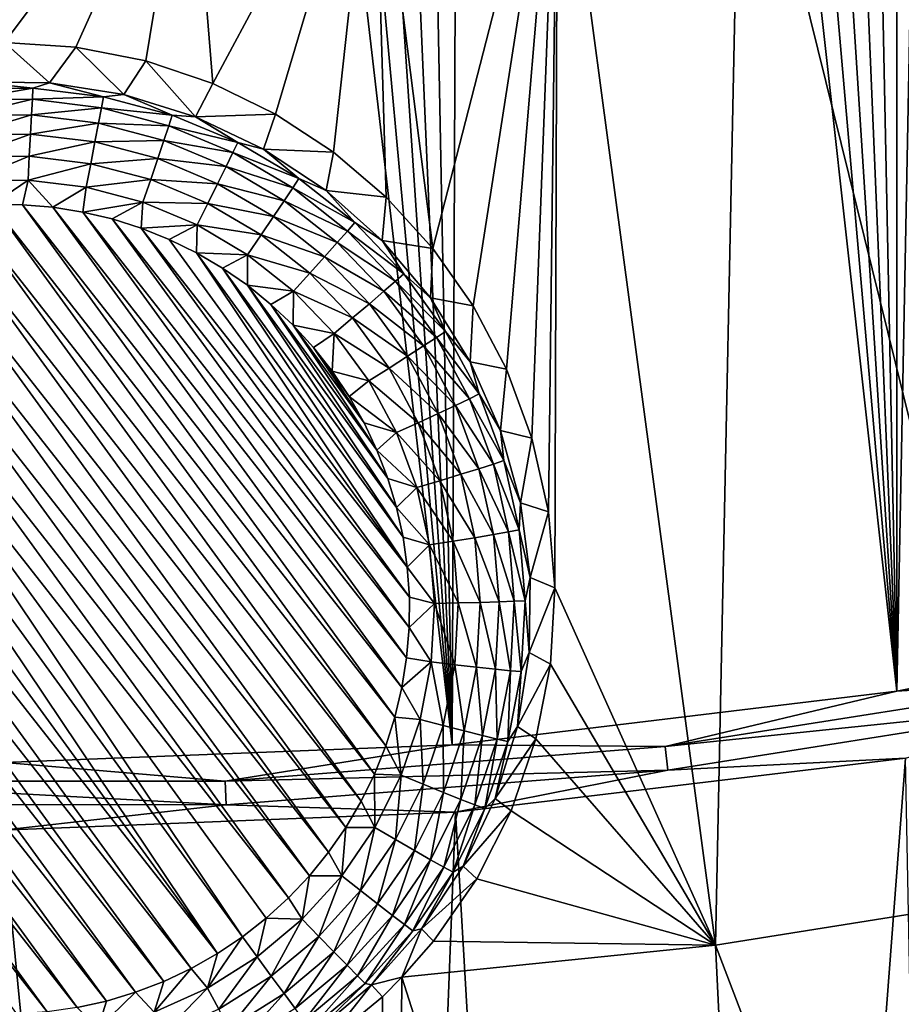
# Model space of a CAD drawing. Header units: metres. Extents: x -24 to 72, y -247 to 22.
# Tile 54 of 256: x 0.04 to 2.19, y -236.54 to -234.13. Entities that reach past the tile are written whole.
import ezdxf

# ---------------------------------------------------------------- set-up
doc = ezdxf.new("R2010")
doc.units = ezdxf.units.M
doc.layers.add('solid_509589_MEDIA_SW0001', color=7, linetype='CONTINUOUS')

msp = doc.modelspace()

# ---------------------------------------------------------------- linework, layer by layer
at = {"layer": 'solid_509589_MEDIA_SW0001'}
for points in [[(2.372971, -225.783615, 309.80249), (2.179745, -225.901077, 309.805023), (2.179827, -235.77446, 309.977356)], [(2.372971, -225.783615, 309.80249), (2.179827, -235.77446, 309.977356), (3.252332, -235.557587, 309.970367)], [(2.179745, -225.901077, 309.805023), (1.980172, -226.008606, 309.807373), (2.179827, -235.77446, 309.977356)], [(1.980172, -226.008606, 309.807373), (1.775043, -226.105667, 309.809479), (2.179827, -235.77446, 309.977356)], [(1.775043, -226.105667, 309.809479), (1.564822, -226.192047, 309.811401), (2.179827, -235.77446, 309.977356)], [(1.564822, -226.192047, 309.811401), (1.349947, -226.267532, 309.81308), (2.179827, -235.77446, 309.977356)], [(1.349947, -226.267532, 309.81308), (1.131261, -226.331802, 309.814514), (2.179827, -235.77446, 309.977356)], [(1.131261, -226.331802, 309.814514), (0.909241, -226.384674, 309.815704), (1.093605, -235.905106, 309.981659)], [(1.131261, -226.331802, 309.814514), (1.093605, -235.905106, 309.981659), (2.179827, -235.77446, 309.977356)], [(0.909241, -226.384674, 309.815704), (0.684311, -226.42601, 309.81665), (1.093605, -235.905106, 309.981659)], [(0.684311, -226.42601, 309.81665), (0.457131, -226.455658, 309.817322), (1.093605, -235.905106, 309.981659)], [(0.228994, -226.473495, 309.817749), (0.000262, -226.479462, 309.817932), (1.093605, -235.905106, 309.981659)], [(0.457131, -226.455658, 309.817322), (0.228994, -226.473495, 309.817749), (1.093605, -235.905106, 309.981659)], [(0.000262, -226.479462, 309.817932), (0.00014, -235.948746, 309.983215), (1.093605, -235.905106, 309.981659)], [(2.498111, -236.273666, 269.00354), (1.797526, -233.441147, 269.327759), (2.240816, -233.355423, 269.326263)], [(1.736309, -236.394287, 269.005646), (1.351, -233.507965, 269.328918), (1.797526, -233.441147, 269.327759)], [(2.498111, -236.273666, 269.00354), (1.736309, -236.394287, 269.005646), (1.797526, -233.441147, 269.327759)], [(1.046275, -234.692459, 269.185486), (0.902038, -233.555801, 269.329773), (1.351, -233.507965, 269.328918)], [(1.144827, -234.832764, 269.168243), (1.046275, -234.692459, 269.185486), (1.351, -233.507965, 269.328918)], [(1.226209, -234.987457, 269.149963), (1.144827, -234.832764, 269.168243), (1.351, -233.507965, 269.328918)], [(1.288379, -235.156006, 269.130829), (1.226209, -234.987457, 269.149963), (1.351, -233.507965, 269.328918)], [(1.32846, -235.33609, 269.111267), (1.288379, -235.156006, 269.130829), (1.351, -233.507965, 269.328918)], [(1.343759, -235.521973, 269.09201), (1.32846, -235.33609, 269.111267), (1.351, -233.507965, 269.328918)], [(1.736309, -236.394287, 269.005646), (1.343759, -235.521973, 269.09201), (1.351, -233.507965, 269.328918)], [(0.508569, -234.289658, 269.238586), (0.451436, -233.584534, 269.330261), (0.902038, -233.555801, 269.329773)], [(0.662063, -234.364548, 269.228302), (0.508569, -234.289658, 269.238586), (0.902038, -233.555801, 269.329773)], [(0.80371, -234.457489, 269.21579), (0.662063, -234.364548, 269.228302), (0.902038, -233.555801, 269.329773)], [(0.932152, -234.567123, 269.201416), (0.80371, -234.457489, 269.21579), (0.902038, -233.555801, 269.329773)], [(1.046275, -234.692459, 269.185486), (0.932152, -234.567123, 269.201416), (0.902038, -233.555801, 269.329773)], [(0.451436, -233.584534, 269.330261), (0, -234.189117, 269.252747), (0, -233.594116, 269.330414)], [(0.174533, -234.200562, 269.251099), (0, -234.189117, 269.252747), (0.451436, -233.584534, 269.330261)], [(0.345178, -234.234467, 269.246307), (0.174533, -234.200562, 269.251099), (0.451436, -233.584534, 269.330261)], [(0.508569, -234.289658, 269.238586), (0.345178, -234.234467, 269.246307), (0.451436, -233.584534, 269.330261)], [(0.110075, -234.288162, 268.657227), (-0.073433, -234.285538, 268.657166), (0, -234.189117, 269.252747)], [(0.110075, -234.288162, 268.657227), (0, -234.189117, 269.252747), (0.174533, -234.200562, 269.251099)], [(0.291342, -234.316864, 268.657715), (0.110075, -234.288162, 268.657227), (0.174533, -234.200562, 269.251099)], [(0.291342, -234.316864, 268.657715), (0.174533, -234.200562, 269.251099), (0.345178, -234.234467, 269.246307)], [(0.466678, -234.371078, 268.658661), (0.291342, -234.316864, 268.657715), (0.345178, -234.234467, 269.246307)], [(0.466678, -234.371078, 268.658661), (0.345178, -234.234467, 269.246307), (0.508569, -234.289658, 269.238586)], [(0.069448, -234.300934, 268.598267), (-0.104108, -234.303299, 268.598328), (-0.073433, -234.285538, 268.657166)], [(0.069448, -234.300934, 268.598267), (-0.073433, -234.285538, 268.657166), (0.110075, -234.288162, 268.657227)], [(0.241711, -234.32222, 268.598663), (0.069448, -234.300934, 268.598267), (0.110075, -234.288162, 268.657227)], [(0.241711, -234.32222, 268.598663), (0.110075, -234.288162, 268.657227), (0.291342, -234.316864, 268.657715)], [(0.466678, -234.371078, 268.658661), (0.508569, -234.289658, 269.238586), (0.662063, -234.364548, 269.228302)], [(-0.101946, -234.330582, 268.543488), (-0.104108, -234.303299, 268.598328), (0.069448, -234.300934, 268.598267)], [(0.068006, -234.328262, 268.543427), (-0.101946, -234.330582, 268.543488), (0.069448, -234.300934, 268.598267)], [(0.068006, -234.328262, 268.543427), (0.069448, -234.300934, 268.598267), (0.241711, -234.32222, 268.598663)], [(0.409471, -234.366745, 268.599426), (0.241711, -234.32222, 268.598663), (0.291342, -234.316864, 268.657715)], [(0.409471, -234.366745, 268.599426), (0.291342, -234.316864, 268.657715), (0.466678, -234.371078, 268.658661)], [(-0.09891, -234.368393, 268.495331), (-0.101946, -234.330582, 268.543488), (0.068006, -234.328262, 268.543427)], [(0.065981, -234.36615, 268.4953), (-0.09891, -234.368393, 268.495331), (0.068006, -234.328262, 268.543427)], [(0.065981, -234.36615, 268.4953), (0.068006, -234.328262, 268.543427), (0.236692, -234.349106, 268.543793)], [(0.236692, -234.349106, 268.543793), (0.068006, -234.328262, 268.543427), (0.241711, -234.32222, 268.598663)], [(0.236692, -234.349106, 268.543793), (0.241711, -234.32222, 268.598663), (0.409471, -234.366745, 268.599426)], [(0.229642, -234.386368, 268.495667), (0.065981, -234.36615, 268.4953), (0.236692, -234.349106, 268.543793)], [(0.229642, -234.386368, 268.495667), (0.236692, -234.349106, 268.543793), (0.400969, -234.392715, 268.544556)], [(0.400969, -234.392715, 268.544556), (0.236692, -234.349106, 268.543793), (0.409471, -234.366745, 268.599426)], [(0.632513, -234.449677, 268.660034), (0.466678, -234.371078, 268.658661), (0.662063, -234.364548, 269.228302)], [(0.632513, -234.449677, 268.660034), (0.662063, -234.364548, 269.228302), (0.80371, -234.457489, 269.21579)], [(-0.095125, -234.415176, 268.455902), (-0.09891, -234.368393, 268.495331), (0.065981, -234.36615, 268.4953)], [(0.063456, -234.41301, 268.455872), (-0.095125, -234.415176, 268.455902), (0.065981, -234.36615, 268.4953)], [(0.063456, -234.41301, 268.455872), (0.065981, -234.36615, 268.4953), (0.229642, -234.386368, 268.495667)], [(0.220854, -234.432449, 268.456207), (0.063456, -234.41301, 268.455872), (0.229642, -234.386368, 268.495667)], [(0.220854, -234.432449, 268.456207), (0.229642, -234.386368, 268.495667), (0.389026, -234.42868, 268.496399)], [(0.389026, -234.42868, 268.496399), (0.229642, -234.386368, 268.495667), (0.400969, -234.392715, 268.544556)], [(0.400969, -234.392715, 268.544556), (0.409471, -234.366745, 268.599426), (0.569603, -234.433716, 268.600586)], [(0.569603, -234.433716, 268.600586), (0.409471, -234.366745, 268.599426), (0.466678, -234.371078, 268.658661)], [(0.569603, -234.433716, 268.600586), (0.466678, -234.371078, 268.658661), (0.632513, -234.449677, 268.660034)], [(-0.090749, -234.468964, 268.426849), (-0.095125, -234.415176, 268.455902), (0.063456, -234.41301, 268.455872)], [(0.060537, -234.466888, 268.426819), (-0.090749, -234.468964, 268.426849), (0.063456, -234.41301, 268.455872)], [(0.060537, -234.466888, 268.426819), (0.063456, -234.41301, 268.455872), (0.220854, -234.432449, 268.456207)], [(0.389026, -234.42868, 268.496399), (0.400969, -234.392715, 268.544556), (0.557776, -234.458282, 268.545715)], [(0.557776, -234.458282, 268.545715), (0.400969, -234.392715, 268.544556), (0.569603, -234.433716, 268.600586)], [(0.210696, -234.485443, 268.427155), (0.060537, -234.466888, 268.426819), (0.220854, -234.432449, 268.456207)], [(0.210696, -234.485443, 268.427155), (0.220854, -234.432449, 268.456207), (0.374139, -234.473145, 268.45694)], [(0.374139, -234.473145, 268.45694), (0.220854, -234.432449, 268.456207), (0.389026, -234.42868, 268.496399)], [(0.374139, -234.473145, 268.45694), (0.389026, -234.42868, 268.496399), (0.541162, -234.492294, 268.497498)], [(0.541162, -234.492294, 268.497498), (0.389026, -234.42868, 268.496399), (0.557776, -234.458282, 268.545715)], [(0.557776, -234.458282, 268.545715), (0.569603, -234.433716, 268.600586), (0.719124, -234.521851, 268.602142)], [(0.719124, -234.521851, 268.602142), (0.569603, -234.433716, 268.600586), (0.632513, -234.449677, 268.660034)], [(0.541162, -234.492294, 268.497498), (0.557776, -234.458282, 268.545715), (0.704193, -234.544586, 268.547211)], [(0.704193, -234.544586, 268.547211), (0.557776, -234.458282, 268.545715), (0.719124, -234.521851, 268.602142)], [(0.785473, -234.551086, 268.661804), (0.632513, -234.449677, 268.660034), (0.80371, -234.457489, 269.21579)], [(0.719124, -234.521851, 268.602142), (0.632513, -234.449677, 268.660034), (0.785473, -234.551086, 268.661804)], [(0.785473, -234.551086, 268.661804), (0.80371, -234.457489, 269.21579), (0.932152, -234.567123, 269.201416)], [(0.060537, -234.466888, 268.426819), (-0.085966, -234.527496, 268.409363), (-0.090749, -234.468964, 268.426849)], [(0.060537, -234.466888, 268.426819), (0.057346, -234.525543, 268.409332), (-0.085966, -234.527496, 268.409363)], [(0.210696, -234.485443, 268.427155), (0.057346, -234.525543, 268.409332), (0.060537, -234.466888, 268.426819)], [(0.35693, -234.524261, 268.427826), (0.210696, -234.485443, 268.427155), (0.374139, -234.473145, 268.45694)], [(0.35693, -234.524261, 268.427826), (0.374139, -234.473145, 268.45694), (0.520453, -234.534332, 268.458008)], [(0.520453, -234.534332, 268.458008), (0.374139, -234.473145, 268.45694), (0.541162, -234.492294, 268.497498)], [(0.210696, -234.485443, 268.427155), (0.199591, -234.543121, 268.409637), (0.057346, -234.525543, 268.409332)], [(0.35693, -234.524261, 268.427826), (0.199591, -234.543121, 268.409637), (0.210696, -234.485443, 268.427155)], [(0.520453, -234.534332, 268.458008), (0.541162, -234.492294, 268.497498), (0.683218, -234.576035, 268.498962)], [(0.683218, -234.576035, 268.498962), (0.541162, -234.492294, 268.497498), (0.704193, -234.544586, 268.547211)], [(-0.085966, -234.527496, 268.409363), (0.057346, -234.525543, 268.409332), (-0.029949, -234.585449, 268.404114)], [(0.057346, -234.525543, 268.409332), (0.044068, -234.585968, 268.404144), (-0.029949, -234.585449, 268.404114)], [(0.057346, -234.525543, 268.409332), (0.117836, -234.592041, 268.404236), (0.044068, -234.585968, 268.404144)], [(0.057346, -234.525543, 268.409332), (0.199591, -234.543121, 268.409637), (0.117836, -234.592041, 268.404236)], [(0.35693, -234.524261, 268.427826), (0.338117, -234.579895, 268.410278), (0.199591, -234.543121, 268.409637)], [(0.496515, -234.582626, 268.428833), (0.338117, -234.579895, 268.410278), (0.35693, -234.524261, 268.427826)], [(0.496515, -234.582626, 268.428833), (0.35693, -234.524261, 268.427826), (0.520453, -234.534332, 268.458008)], [(0.704193, -234.544586, 268.547211), (0.719124, -234.521851, 268.602142), (0.85525, -234.629517, 268.604004)], [(0.85525, -234.629517, 268.604004), (0.719124, -234.521851, 268.602142), (0.785473, -234.551086, 268.661804)], [(0.199591, -234.543121, 268.409637), (0.190896, -234.603577, 268.404449), (0.117836, -234.592041, 268.404236)], [(0.199591, -234.543121, 268.409637), (0.338117, -234.579895, 268.410278), (0.190896, -234.603577, 268.404449)], [(0.496515, -234.582626, 268.428833), (0.520453, -234.534332, 268.458008), (0.657073, -234.614853, 268.459412)], [(0.657073, -234.614853, 268.459412), (0.520453, -234.534332, 268.458008), (0.683218, -234.576035, 268.498962)], [(0.683218, -234.576035, 268.498962), (0.704193, -234.544586, 268.547211), (0.837493, -234.650024, 268.549042)], [(0.837493, -234.650024, 268.549042), (0.704193, -234.544586, 268.547211), (0.85525, -234.629517, 268.604004)], [(0.922443, -234.673218, 268.66394), (0.785473, -234.551086, 268.661804), (0.932152, -234.567123, 269.201416)], [(0.85525, -234.629517, 268.604004), (0.785473, -234.551086, 268.661804), (0.922443, -234.673218, 268.66394)], [(0.338117, -234.579895, 268.410278), (0.26294, -234.620575, 268.404724), (0.190896, -234.603577, 268.404449)], [(0.338117, -234.579895, 268.410278), (0.33351, -234.642899, 268.405121), (0.26294, -234.620575, 268.404724)], [(0.338117, -234.579895, 268.410278), (0.470345, -234.635178, 268.411255), (0.33351, -234.642899, 268.405121)], [(0.496515, -234.582626, 268.428833), (0.470345, -234.635178, 268.411255), (0.338117, -234.579895, 268.410278)], [(0.657073, -234.614853, 268.459412), (0.683218, -234.576035, 268.498962), (0.812547, -234.678329, 268.500763)], [(0.812547, -234.678329, 268.500763), (0.683218, -234.576035, 268.498962), (0.837493, -234.650024, 268.549042)], [(0.922443, -234.673218, 268.66394), (0.932152, -234.567123, 269.201416), (1.046275, -234.692459, 269.185486)], [(0.870903, -236.043091, 268.429565), (-0.24928, -234.616913, 268.404663), (-0.177029, -234.600952, 268.404388)], [(0.903543, -235.976669, 268.428406), (-0.177029, -234.600952, 268.404388), (-0.103753, -234.590454, 268.404205)], [(0.870903, -236.043091, 268.429565), (-0.177029, -234.600952, 268.404388), (0.903543, -235.976669, 268.428406)], [(0.931108, -235.908035, 268.427216), (-0.103753, -234.590454, 268.404205), (-0.029949, -234.585449, 268.404114)], [(0.903543, -235.976669, 268.428406), (-0.103753, -234.590454, 268.404205), (0.931108, -235.908035, 268.427216)], [(0.953481, -235.837479, 268.425964), (-0.029949, -234.585449, 268.404114), (0.044068, -234.585968, 268.404144)], [(0.931108, -235.908035, 268.427216), (-0.029949, -234.585449, 268.404114), (0.953481, -235.837479, 268.425964)], [(0.97051, -235.765457, 268.424713), (0.044068, -234.585968, 268.404144), (0.117836, -234.592041, 268.404236)], [(0.953481, -235.837479, 268.425964), (0.044068, -234.585968, 268.404144), (0.97051, -235.765457, 268.424713)], [(0.982101, -235.692429, 268.423431), (0.117836, -234.592041, 268.404236), (0.190896, -234.603577, 268.404449)], [(0.97051, -235.765457, 268.424713), (0.117836, -234.592041, 268.404236), (0.982101, -235.692429, 268.423431)], [(0.988207, -235.618668, 268.42215), (0.190896, -234.603577, 268.404449), (0.26294, -234.620575, 268.404724)], [(0.982101, -235.692429, 268.423431), (0.190896, -234.603577, 268.404449), (0.988207, -235.618668, 268.42215)], [(0.62685, -234.659454, 268.430176), (0.470345, -234.635178, 268.411255), (0.496515, -234.582626, 268.428833)], [(0.62685, -234.659454, 268.430176), (0.496515, -234.582626, 268.428833), (0.657073, -234.614853, 268.459412)], [(0.833401, -236.106873, 268.430695), (-0.320112, -234.638214, 268.40506), (-0.24928, -234.616913, 268.404663)], [(0.833401, -236.106873, 268.430695), (-0.24928, -234.616913, 268.404663), (0.870903, -236.043091, 268.429565)], [(0.988774, -235.544662, 268.420868), (0.26294, -234.620575, 268.404724), (0.33351, -234.642899, 268.405121)], [(0.988207, -235.618668, 268.42215), (0.26294, -234.620575, 268.404724), (0.988774, -235.544662, 268.420868)], [(0.62685, -234.659454, 268.430176), (0.657073, -234.614853, 268.459412), (0.781453, -234.713242, 268.461121)], [(0.781453, -234.713242, 268.461121), (0.657073, -234.614853, 268.459412), (0.812547, -234.678329, 268.500763)], [(0.837493, -234.650024, 268.549042), (0.85525, -234.629517, 268.604004), (0.975444, -234.75473, 268.606201)], [(0.975444, -234.75473, 268.606201), (0.85525, -234.629517, 268.604004), (0.922443, -234.673218, 268.66394)], [(0.791251, -236.167648, 268.431732), (-0.389227, -234.664764, 268.405518), (-0.320112, -234.638214, 268.40506)], [(0.791251, -236.167648, 268.431732), (-0.320112, -234.638214, 268.40506), (0.833401, -236.106873, 268.430695)], [(0.470345, -234.635178, 268.411255), (0.402165, -234.670425, 268.405609), (0.33351, -234.642899, 268.405121)], [(0.983813, -235.470871, 268.419586), (0.33351, -234.642899, 268.405121), (0.402165, -234.670425, 268.405609)], [(0.988774, -235.544662, 268.420868), (0.33351, -234.642899, 268.405121), (0.983813, -235.470871, 268.419586)], [(0.470345, -234.635178, 268.411255), (0.46862, -234.703018, 268.406189), (0.402165, -234.670425, 268.405609)], [(0.470345, -234.635178, 268.411255), (0.593811, -234.707962, 268.412506), (0.46862, -234.703018, 268.406189)], [(0.62685, -234.659454, 268.430176), (0.593811, -234.707962, 268.412506), (0.470345, -234.635178, 268.411255)], [(0.812547, -234.678329, 268.500763), (0.837493, -234.650024, 268.549042), (0.955191, -234.772629, 268.551178)], [(0.955191, -234.772629, 268.551178), (0.837493, -234.650024, 268.549042), (0.975444, -234.75473, 268.606201)], [(0.74463, -236.225159, 268.432739), (-0.456151, -234.696426, 268.406067), (-0.389227, -234.664764, 268.405518)], [(0.74463, -236.225159, 268.432739), (-0.389227, -234.664764, 268.405518), (0.791251, -236.167648, 268.431732)], [(0.983813, -235.470871, 268.419586), (0.402165, -234.670425, 268.405609), (0.46862, -234.703018, 268.406189)], [(0.745509, -234.753311, 268.431824), (0.593811, -234.707962, 268.412506), (0.62685, -234.659454, 268.430176)], [(0.745509, -234.753311, 268.431824), (0.62685, -234.659454, 268.430176), (0.781453, -234.713242, 268.461121)], [(1.040634, -234.813599, 268.666382), (0.922443, -234.673218, 268.66394), (1.046275, -234.692459, 269.185486)], [(0.975444, -234.75473, 268.606201), (0.922443, -234.673218, 268.66394), (1.040634, -234.813599, 268.666382)], [(0.693834, -236.279007, 268.433685), (-0.520283, -234.732834, 268.406708), (-0.456151, -234.696426, 268.406067)], [(0.693834, -236.279007, 268.433685), (-0.456151, -234.696426, 268.406067), (0.74463, -236.225159, 268.432739)], [(0.781453, -234.713242, 268.461121), (0.812547, -234.678329, 268.500763), (0.926739, -234.797272, 268.502838)], [(0.926739, -234.797272, 268.502838), (0.812547, -234.678329, 268.500763), (0.955191, -234.772629, 268.551178)], [(1.040634, -234.813599, 268.666382), (1.046275, -234.692459, 269.185486), (1.144827, -234.832764, 269.168243)], [(0.973346, -235.397598, 268.418304), (0.46862, -234.703018, 268.406189), (0.532447, -234.740494, 268.40683)], [(0.593811, -234.707962, 268.412506), (0.532447, -234.740494, 268.40683), (0.46862, -234.703018, 268.406189)], [(0.983813, -235.470871, 268.419586), (0.46862, -234.703018, 268.406189), (0.973346, -235.397598, 268.418304)], [(0.593811, -234.707962, 268.412506), (0.593254, -234.782593, 268.407562), (0.532447, -234.740494, 268.40683)], [(0.593811, -234.707962, 268.412506), (0.706216, -234.796875, 268.414063), (0.593254, -234.782593, 268.407562)], [(0.745509, -234.753311, 268.431824), (0.706216, -234.796875, 268.414063), (0.593811, -234.707962, 268.412506)], [(0.745509, -234.753311, 268.431824), (0.781453, -234.713242, 268.461121), (0.891276, -234.827637, 268.463104)], [(0.891276, -234.827637, 268.463104), (0.781453, -234.713242, 268.461121), (0.926739, -234.797272, 268.502838)], [(0.581445, -236.374222, 268.435333), (-0.581445, -234.77388, 268.40741), (-0.520283, -234.732834, 268.406708)], [(0.63939, -236.328751, 268.43454), (-0.520283, -234.732834, 268.406708), (0.693834, -236.279007, 268.433685)], [(0.581445, -236.374222, 268.435333), (-0.520283, -234.732834, 268.406708), (0.63939, -236.328751, 268.43454)], [(0.957422, -235.325333, 268.417053), (0.532447, -234.740494, 268.40683), (0.593254, -234.782593, 268.407562)], [(0.973346, -235.397598, 268.418304), (0.532447, -234.740494, 268.40683), (0.957422, -235.325333, 268.417053)], [(0.520283, -236.415268, 268.436066), (-0.63939, -234.819351, 268.408203), (-0.581445, -234.77388, 268.40741)], [(0.520283, -236.415268, 268.436066), (-0.581445, -234.77388, 268.40741), (0.581445, -236.374222, 268.435333)], [(0.85028, -234.862457, 268.433716), (0.706216, -234.796875, 268.414063), (0.745509, -234.753311, 268.431824)], [(0.85028, -234.862457, 268.433716), (0.745509, -234.753311, 268.431824), (0.891276, -234.827637, 268.463104)], [(0.926739, -234.797272, 268.502838), (0.955191, -234.772629, 268.551178), (1.055096, -234.91011, 268.553589)], [(0.955191, -234.772629, 268.551178), (0.975444, -234.75473, 268.606201), (1.077467, -234.895126, 268.608643)], [(1.055096, -234.91011, 268.553589), (0.955191, -234.772629, 268.551178), (1.077467, -234.895126, 268.608643)], [(1.077467, -234.895126, 268.608643), (0.975444, -234.75473, 268.606201), (1.040634, -234.813599, 268.666382)], [(0.936158, -235.254501, 268.415802), (0.593254, -234.782593, 268.407562), (0.650784, -234.829163, 268.408386)], [(0.706216, -234.796875, 268.414063), (0.650784, -234.829163, 268.408386), (0.593254, -234.782593, 268.407562)], [(0.957422, -235.325333, 268.417053), (0.593254, -234.782593, 268.407562), (0.936158, -235.254501, 268.415802)], [(0.706216, -234.796875, 268.414063), (0.704667, -234.879913, 268.409271), (0.650784, -234.829163, 268.408386)], [(0.706216, -234.796875, 268.414063), (0.805465, -234.900253, 268.415863), (0.704667, -234.879913, 268.409271)], [(0.85028, -234.862457, 268.433716), (0.805465, -234.900253, 268.415863), (0.706216, -234.796875, 268.414063)], [(0.891276, -234.827637, 268.463104), (0.926739, -234.797272, 268.502838), (1.023669, -234.930664, 268.505157)], [(1.023669, -234.930664, 268.505157), (0.926739, -234.797272, 268.502838), (1.055096, -234.91011, 268.553589)], [(0.520283, -236.415268, 268.436066), (-0.693834, -234.869095, 268.409088), (-0.63939, -234.819351, 268.408203)], [(1.137641, -234.96936, 268.669098), (1.040634, -234.813599, 268.666382), (1.144827, -234.832764, 269.168243)], [(1.077467, -234.895126, 268.608643), (1.040634, -234.813599, 268.666382), (1.137641, -234.96936, 268.669098)], [(0.909642, -235.185394, 268.414581), (0.650784, -234.829163, 268.408386), (0.704667, -234.879913, 268.409271)], [(0.936158, -235.254501, 268.415802), (0.650784, -234.829163, 268.408386), (0.909642, -235.185394, 268.414581)], [(0.85028, -234.862457, 268.433716), (0.891276, -234.827637, 268.463104), (0.984496, -234.955933, 268.465363)], [(0.984496, -234.955933, 268.465363), (0.891276, -234.827637, 268.463104), (1.023669, -234.930664, 268.505157)], [(1.137641, -234.96936, 268.669098), (1.144827, -234.832764, 269.168243), (1.226209, -234.987457, 269.149963)], [(0.456151, -236.451675, 268.436707), (-0.74463, -234.922943, 268.410004), (-0.693834, -234.869095, 268.409088)], [(0.520283, -236.415268, 268.436066), (0.456151, -236.451675, 268.436707), (-0.693834, -234.869095, 268.409088)], [(0.939213, -234.984833, 268.435852), (0.805465, -234.900253, 268.415863), (0.85028, -234.862457, 268.433716)], [(0.939213, -234.984833, 268.435852), (0.85028, -234.862457, 268.433716), (0.984496, -234.955933, 268.465363)], [(0.878027, -235.118484, 268.413422), (0.704667, -234.879913, 268.409271), (0.754573, -234.934494, 268.410217)], [(0.805465, -234.900253, 268.415863), (0.754573, -234.934494, 268.410217), (0.704667, -234.879913, 268.409271)], [(0.909642, -235.185394, 268.414581), (0.704667, -234.879913, 268.409271), (0.878027, -235.118484, 268.413422)], [(0.805465, -234.900253, 268.415863), (0.800292, -234.992691, 268.411224), (0.754573, -234.934494, 268.410217)], [(0.805465, -234.900253, 268.415863), (0.88971, -235.01619, 268.417877), (0.800292, -234.992691, 268.411224)], [(0.939213, -234.984833, 268.435852), (0.88971, -235.01619, 268.417877), (0.805465, -234.900253, 268.415863)], [(1.023669, -234.930664, 268.505157), (1.055096, -234.91011, 268.553589), (1.135347, -235.059921, 268.556213)], [(1.055096, -234.91011, 268.553589), (1.077467, -234.895126, 268.608643), (1.159419, -235.048111, 268.611328)], [(1.135347, -235.059921, 268.556213), (1.055096, -234.91011, 268.553589), (1.159419, -235.048111, 268.611328)], [(1.159419, -235.048111, 268.611328), (1.077467, -234.895126, 268.608643), (1.137641, -234.96936, 268.669098)], [(0.389227, -236.483337, 268.437256), (-0.791251, -234.980453, 268.411011), (-0.74463, -234.922943, 268.410004)], [(0.456151, -236.451675, 268.436707), (0.389227, -236.483337, 268.437256), (-0.74463, -234.922943, 268.410004)], [(0.841526, -235.054153, 268.412292), (0.754573, -234.934494, 268.410217), (0.800292, -234.992691, 268.411224)], [(0.878027, -235.118484, 268.413422), (0.754573, -234.934494, 268.410217), (0.841526, -235.054153, 268.412292)], [(0.984496, -234.955933, 268.465363), (1.023669, -234.930664, 268.505157), (1.101529, -235.076019, 268.50769)], [(1.101529, -235.076019, 268.50769), (1.023669, -234.930664, 268.505157), (1.135347, -235.059921, 268.556213)], [(0.939213, -234.984833, 268.435852), (0.984496, -234.955933, 268.465363), (1.059376, -235.095718, 268.467804)], [(1.059376, -235.095718, 268.467804), (0.984496, -234.955933, 268.465363), (1.101529, -235.076019, 268.50769)], [(0.320112, -236.509888, 268.437714), (-0.833401, -235.041229, 268.412079), (-0.791251, -234.980453, 268.411011)], [(0.389227, -236.483337, 268.437256), (0.320112, -236.509888, 268.437714), (-0.791251, -234.980453, 268.411011)], [(1.010649, -235.118195, 268.438171), (0.88971, -235.01619, 268.417877), (0.939213, -234.984833, 268.435852)], [(1.010649, -235.118195, 268.438171), (0.939213, -234.984833, 268.435852), (1.059376, -235.095718, 268.467804)], [(1.211489, -235.13736, 268.672058), (1.137641, -234.96936, 268.669098), (1.226209, -234.987457, 269.149963)], [(1.159419, -235.048111, 268.611328), (1.137641, -234.96936, 268.669098), (1.211489, -235.13736, 268.672058)], [(1.211489, -235.13736, 268.672058), (1.226209, -234.987457, 269.149963), (1.288379, -235.156006, 269.130829)], [(0.88971, -235.01619, 268.417877), (0.841526, -235.054153, 268.412292), (0.800292, -234.992691, 268.411224)], [(0.88971, -235.01619, 268.417877), (0.957381, -235.142517, 268.420105), (0.841526, -235.054153, 268.412292)], [(1.010649, -235.118195, 268.438171), (0.957381, -235.142517, 268.420105), (0.88971, -235.01619, 268.417877)], [(0.24928, -236.531189, 268.43808), (-0.870903, -235.105011, 268.413208), (-0.833401, -235.041229, 268.412079)], [(0.320112, -236.509888, 268.437714), (0.24928, -236.531189, 268.43808), (-0.833401, -235.041229, 268.412079)], [(0.957381, -235.142517, 268.420105), (0.878027, -235.118484, 268.413422), (0.841526, -235.054153, 268.412292)], [(1.101529, -235.076019, 268.50769), (1.135347, -235.059921, 268.556213), (1.194448, -235.219269, 268.55899)], [(1.135347, -235.059921, 268.556213), (1.159419, -235.048111, 268.611328), (1.219773, -235.210831, 268.614166)], [(1.194448, -235.219269, 268.55899), (1.135347, -235.059921, 268.556213), (1.219773, -235.210831, 268.614166)], [(1.219773, -235.210831, 268.614166), (1.159419, -235.048111, 268.611328), (1.211489, -235.13736, 268.672058)], [(1.059376, -235.095718, 268.467804), (1.101529, -235.076019, 268.50769), (1.15887, -235.230606, 268.510376)], [(1.15887, -235.230606, 268.510376), (1.101529, -235.076019, 268.50769), (1.194448, -235.219269, 268.55899)], [(0.177029, -236.54715, 268.438354), (-0.903543, -235.171432, 268.414368), (-0.870903, -235.105011, 268.413208)], [(0.24928, -236.531189, 268.43808), (0.177029, -236.54715, 268.438354), (-0.870903, -235.105011, 268.413208)], [(1.010649, -235.118195, 268.438171), (1.059376, -235.095718, 268.467804), (1.114523, -235.244385, 268.470398)], [(1.114523, -235.244385, 268.470398), (1.059376, -235.095718, 268.467804), (1.15887, -235.230606, 268.510376)], [(0.957381, -235.142517, 268.420105), (0.909642, -235.185394, 268.414581), (0.878027, -235.118484, 268.413422)], [(1.063259, -235.260025, 268.440674), (0.957381, -235.142517, 268.420105), (1.010649, -235.118195, 268.438171)], [(1.063259, -235.260025, 268.440674), (1.010649, -235.118195, 268.438171), (1.114523, -235.244385, 268.470398)], [(0.957381, -235.142517, 268.420105), (1.007218, -235.276886, 268.422455), (0.909642, -235.185394, 268.414581)], [(1.063259, -235.260025, 268.440674), (1.007218, -235.276886, 268.422455), (0.957381, -235.142517, 268.420105)], [(1.260675, -235.314133, 268.67514), (1.211489, -235.13736, 268.672058), (1.288379, -235.156006, 269.130829)], [(1.219773, -235.210831, 268.614166), (1.211489, -235.13736, 268.672058), (1.260675, -235.314133, 268.67514)], [(1.260675, -235.314133, 268.67514), (1.288379, -235.156006, 269.130829), (1.32846, -235.33609, 269.111267)], [(0.103753, -236.557663, 268.438538), (-0.931108, -235.240067, 268.415558), (-0.903543, -235.171432, 268.414368)], [(0.177029, -236.54715, 268.438354), (0.103753, -236.557663, 268.438538), (-0.903543, -235.171432, 268.414368)], [(1.007218, -235.276886, 268.422455), (0.936158, -235.254501, 268.415802), (0.909642, -235.185394, 268.414581)], [(1.114523, -235.244385, 268.470398), (1.15887, -235.230606, 268.510376), (1.194623, -235.391571, 268.513184)], [(1.15887, -235.230606, 268.510376), (1.194448, -235.219269, 268.55899), (1.231299, -235.385162, 268.56189)], [(1.194623, -235.391571, 268.513184), (1.15887, -235.230606, 268.510376), (1.231299, -235.385162, 268.56189)], [(1.194448, -235.219269, 268.55899), (1.219773, -235.210831, 268.614166), (1.257406, -235.380249, 268.617126)], [(1.231299, -235.385162, 268.56189), (1.194448, -235.219269, 268.55899), (1.257406, -235.380249, 268.617126)], [(1.257406, -235.380249, 268.617126), (1.219773, -235.210831, 268.614166), (1.260675, -235.314133, 268.67514)], [(0.103753, -236.557663, 268.438538), (0.029949, -236.562653, 268.438629), (-0.931108, -235.240067, 268.415558)], [(1.007218, -235.276886, 268.422455), (0.957422, -235.325333, 268.417053), (0.936158, -235.254501, 268.415802)], [(1.063259, -235.260025, 268.440674), (1.114523, -235.244385, 268.470398), (1.148908, -235.399185, 268.473083)], [(1.148908, -235.399185, 268.473083), (1.114523, -235.244385, 268.470398), (1.194623, -235.391571, 268.513184)], [(1.007218, -235.276886, 268.422455), (1.038292, -235.416779, 268.424896), (0.957422, -235.325333, 268.417053)], [(1.096063, -235.407715, 268.443237), (1.007218, -235.276886, 268.422455), (1.063259, -235.260025, 268.440674)], [(1.096063, -235.407715, 268.443237), (1.038292, -235.416779, 268.424896), (1.007218, -235.276886, 268.422455)], [(1.096063, -235.407715, 268.443237), (1.063259, -235.260025, 268.440674), (1.148908, -235.399185, 268.473083)], [(1.038292, -235.416779, 268.424896), (0.973346, -235.397598, 268.418304), (0.957422, -235.325333, 268.417053)], [(1.257406, -235.380249, 268.617126), (1.260675, -235.314133, 268.67514), (1.284197, -235.496124, 268.678314)], [(1.284197, -235.496124, 268.678314), (1.260675, -235.314133, 268.67514), (1.32846, -235.33609, 269.111267)], [(1.284197, -235.496124, 268.678314), (1.32846, -235.33609, 269.111267), (1.343759, -235.521973, 269.09201)], [(1.038292, -235.416779, 268.424896), (0.983813, -235.470871, 268.419586), (0.973346, -235.397598, 268.418304)], [(1.096063, -235.407715, 268.443237), (1.148908, -235.399185, 268.473083), (1.161891, -235.55722, 268.475861)], [(1.148908, -235.399185, 268.473083), (1.194623, -235.391571, 268.513184), (1.208122, -235.555893, 268.516052)], [(1.161891, -235.55722, 268.475861), (1.148908, -235.399185, 268.473083), (1.208122, -235.555893, 268.516052)], [(1.194623, -235.391571, 268.513184), (1.231299, -235.385162, 268.56189), (1.245213, -235.554535, 268.56485)], [(1.208122, -235.555893, 268.516052), (1.194623, -235.391571, 268.513184), (1.245213, -235.554535, 268.56485)], [(1.231299, -235.385162, 268.56189), (1.257406, -235.380249, 268.617126), (1.271615, -235.553207, 268.620148)], [(1.245213, -235.554535, 268.56485), (1.231299, -235.385162, 268.56189), (1.271615, -235.553207, 268.620148)], [(1.271615, -235.553207, 268.620148), (1.257406, -235.380249, 268.617126), (1.284197, -235.496124, 268.678314)], [(1.038292, -235.416779, 268.424896), (1.050025, -235.559601, 268.427368), (0.983813, -235.470871, 268.419586)], [(1.108449, -235.558487, 268.445862), (1.038292, -235.416779, 268.424896), (1.096063, -235.407715, 268.443237)], [(1.108449, -235.558487, 268.445862), (1.050025, -235.559601, 268.427368), (1.038292, -235.416779, 268.424896)], [(1.108449, -235.558487, 268.445862), (1.096063, -235.407715, 268.443237), (1.161891, -235.55722, 268.475861)], [(1.050025, -235.559601, 268.427368), (0.988774, -235.544662, 268.420868), (0.983813, -235.470871, 268.419586)], [(1.271615, -235.553207, 268.620148), (1.284197, -235.496124, 268.678314), (1.281576, -235.679596, 268.681519)], [(1.281576, -235.679596, 268.681519), (1.284197, -235.496124, 268.678314), (1.343759, -235.521973, 269.09201)], [(1.281576, -235.679596, 268.681519), (1.343759, -235.521973, 269.09201), (1.333418, -235.70813, 269.073639)], [(1.736309, -236.394287, 269.005646), (1.333418, -235.70813, 269.073639), (1.343759, -235.521973, 269.09201)], [(1.050025, -235.559601, 268.427368), (0.988207, -235.618668, 268.42215), (0.988774, -235.544662, 268.420868)], [(1.050025, -235.559601, 268.427368), (1.042199, -235.702698, 268.429871), (0.988207, -235.618668, 268.42215)], [(1.100186, -235.709534, 268.448517), (1.042199, -235.702698, 268.429871), (1.050025, -235.559601, 268.427368)], [(1.100186, -235.709534, 268.448517), (1.050025, -235.559601, 268.427368), (1.108449, -235.558487, 268.445862)], [(1.100186, -235.709534, 268.448517), (1.108449, -235.558487, 268.445862), (1.15323, -235.715561, 268.478607)], [(1.108449, -235.558487, 268.445862), (1.161891, -235.55722, 268.475861), (1.15323, -235.715561, 268.478607)], [(1.15323, -235.715561, 268.478607), (1.161891, -235.55722, 268.475861), (1.199117, -235.720535, 268.518951)], [(1.161891, -235.55722, 268.475861), (1.208122, -235.555893, 268.516052), (1.199117, -235.720535, 268.518951)], [(1.199117, -235.720535, 268.518951), (1.208122, -235.555893, 268.516052), (1.235931, -235.724228, 268.56781)], [(1.208122, -235.555893, 268.516052), (1.245213, -235.554535, 268.56485), (1.235931, -235.724228, 268.56781)], [(1.235931, -235.724228, 268.56781), (1.245213, -235.554535, 268.56485), (1.262136, -235.726501, 268.623169)], [(1.245213, -235.554535, 268.56485), (1.271615, -235.553207, 268.620148), (1.262136, -235.726501, 268.623169)], [(1.262136, -235.726501, 268.623169), (1.271615, -235.553207, 268.620148), (1.281576, -235.679596, 268.681519)], [(2.677945, -235.741638, 309.970245), (3.252332, -235.557587, 309.970367), (2.179827, -235.77446, 309.977356)], [(1.042199, -235.702698, 268.429871), (0.982101, -235.692429, 268.423431), (0.988207, -235.618668, 268.42215)], [(1.252866, -235.86084, 268.684662), (1.281576, -235.679596, 268.681519), (1.333418, -235.70813, 269.073639)], [(1.262136, -235.726501, 268.623169), (1.281576, -235.679596, 268.681519), (1.252866, -235.86084, 268.684662)], [(1.042199, -235.702698, 268.429871), (0.97051, -235.765457, 268.424713), (0.982101, -235.692429, 268.423431)], [(1.042199, -235.702698, 268.429871), (1.014957, -235.843384, 268.432343), (0.97051, -235.765457, 268.424713)], [(1.071429, -235.858047, 268.451111), (1.014957, -235.843384, 268.432343), (1.042199, -235.702698, 268.429871)], [(1.071429, -235.858047, 268.451111), (1.042199, -235.702698, 268.429871), (1.100186, -235.709534, 268.448517)], [(1.071429, -235.858047, 268.451111), (1.100186, -235.709534, 268.448517), (1.123087, -235.871246, 268.481323)], [(1.100186, -235.709534, 268.448517), (1.15323, -235.715561, 268.478607), (1.123087, -235.871246, 268.481323)], [(1.252866, -235.86084, 268.684662), (1.333418, -235.70813, 269.073639), (1.297693, -235.890854, 269.056427)], [(1.736309, -236.394287, 269.005646), (1.297693, -235.890854, 269.056427), (1.333418, -235.70813, 269.073639)], [(1.123087, -235.871246, 268.481323), (1.15323, -235.715561, 268.478607), (1.167774, -235.882401, 268.521759)], [(1.15323, -235.715561, 268.478607), (1.199117, -235.720535, 268.518951), (1.167774, -235.882401, 268.521759)], [(1.167774, -235.882401, 268.521759), (1.199117, -235.720535, 268.518951), (1.203626, -235.891068, 268.570709)], [(1.199117, -235.720535, 268.518951), (1.235931, -235.724228, 268.56781), (1.203626, -235.891068, 268.570709)], [(1.203626, -235.891068, 268.570709), (1.235931, -235.724228, 268.56781), (1.229146, -235.896881, 268.626129)], [(1.235931, -235.724228, 268.56781), (1.262136, -235.726501, 268.623169), (1.229146, -235.896881, 268.626129)], [(1.229146, -235.896881, 268.626129), (1.262136, -235.726501, 268.623169), (1.252866, -235.86084, 268.684662)], [(2.677945, -235.741638, 309.970245), (2.179827, -235.77446, 309.977356), (1.613414, -235.909683, 309.975708)], [(2.677945, -235.741638, 309.970245), (1.613414, -235.909683, 309.975708), (2.689031, -235.798065, 309.954346)], [(1.014957, -235.843384, 268.432343), (0.953481, -235.837479, 268.425964), (0.97051, -235.765457, 268.424713)], [(1.613414, -235.909683, 309.975708), (2.179827, -235.77446, 309.977356), (1.093605, -235.905106, 309.981659)], [(1.613414, -235.909683, 309.975708), (1.620092, -235.966797, 309.959869), (2.689031, -235.798065, 309.954346)], [(2.689031, -235.798065, 309.954346), (1.620092, -235.966797, 309.959869), (2.201123, -235.937683, 309.931519)], [(0.96881, -235.97905, 268.434692), (0.931108, -235.908035, 268.427216), (0.953481, -235.837479, 268.425964)], [(1.014957, -235.843384, 268.432343), (0.96881, -235.97905, 268.434692), (0.953481, -235.837479, 268.425964)], [(1.022714, -236.001266, 268.453613), (0.96881, -235.97905, 268.434692), (1.014957, -235.843384, 268.432343)], [(1.022714, -236.001266, 268.453613), (1.014957, -235.843384, 268.432343), (1.071429, -235.858047, 268.451111)], [(1.022714, -236.001266, 268.453613), (1.071429, -235.858047, 268.451111), (1.072023, -236.021362, 268.483948)], [(1.071429, -235.858047, 268.451111), (1.123087, -235.871246, 268.481323), (1.072023, -236.021362, 268.483948)], [(1.072023, -236.021362, 268.483948), (1.123087, -235.871246, 268.481323), (1.114678, -236.038498, 268.524475)], [(1.123087, -235.871246, 268.481323), (1.167774, -235.882401, 268.521759), (1.114678, -236.038498, 268.524475)], [(1.198651, -236.036148, 268.687744), (1.252866, -235.86084, 268.684662), (1.297693, -235.890854, 269.056427)], [(1.229146, -235.896881, 268.626129), (1.252866, -235.86084, 268.684662), (1.198651, -236.036148, 268.687744)], [(1.114678, -236.038498, 268.524475), (1.167774, -235.882401, 268.521759), (1.1489, -236.051956, 268.573517)], [(1.167774, -235.882401, 268.521759), (1.203626, -235.891068, 268.570709), (1.1489, -236.051956, 268.573517)], [(1.1489, -236.051956, 268.573517), (1.203626, -235.891068, 268.570709), (1.17326, -236.061188, 268.628998)], [(1.203626, -235.891068, 268.570709), (1.229146, -235.896881, 268.626129), (1.17326, -236.061188, 268.628998)], [(1.17326, -236.061188, 268.628998), (1.229146, -235.896881, 268.626129), (1.198651, -236.036148, 268.687744)], [(1.198651, -236.036148, 268.687744), (1.297693, -235.890854, 269.056427), (1.237338, -236.066696, 269.040649)], [(1.736309, -236.394287, 269.005646), (1.237338, -236.066696, 269.040649), (1.297693, -235.890854, 269.056427)], [(0.538973, -235.993958, 309.978546), (1.093605, -235.905106, 309.981659), (0.00014, -235.948746, 309.983215)], [(1.613414, -235.909683, 309.975708), (1.093605, -235.905106, 309.981659), (0.538973, -235.993958, 309.978546)], [(1.613414, -235.909683, 309.975708), (0.538973, -235.993958, 309.978546), (1.620092, -235.966797, 309.959869)], [(0.96881, -235.97905, 268.434692), (0.903543, -235.976669, 268.428406), (0.931108, -235.908035, 268.427216)], [(0.538973, -235.993958, 309.978546), (0.00014, -235.948746, 309.983215), (-0.538781, -235.993927, 309.978729)], [(2.201123, -235.937683, 309.931519), (1.101702, -236.069794, 309.93573), (1.574024, -244.180084, 310.07663)], [(1.620092, -235.966797, 309.959869), (1.101702, -236.069794, 309.93573), (2.201123, -235.937683, 309.931519)], [(2.201123, -235.937683, 309.931519), (1.574024, -244.180084, 310.07663), (2.358669, -244.110016, 310.073792)], [(0.538973, -235.993958, 309.978546), (0.541201, -236.051437, 309.962708), (1.620092, -235.966797, 309.959869)], [(1.620092, -235.966797, 309.959869), (0.541201, -236.051437, 309.962708), (1.101702, -236.069794, 309.93573)], [(0.904615, -236.107178, 268.43692), (0.870903, -236.043091, 268.429565), (0.903543, -235.976669, 268.428406)], [(0.96881, -235.97905, 268.434692), (0.904615, -236.107178, 268.43692), (0.903543, -235.976669, 268.428406)], [(-0.538781, -235.993927, 309.978729), (-0.541016, -236.051407, 309.962891), (0.541201, -236.051437, 309.962708)], [(0.538973, -235.993958, 309.978546), (-0.538781, -235.993927, 309.978729), (0.541201, -236.051437, 309.962708)], [(0.954947, -236.136536, 268.455963), (0.904615, -236.107178, 268.43692), (0.96881, -235.97905, 268.434692)], [(0.954947, -236.136536, 268.455963), (0.96881, -235.97905, 268.434692), (1.022714, -236.001266, 268.453613)], [(0.954947, -236.136536, 268.455963), (1.022714, -236.001266, 268.453613), (1.000989, -236.163147, 268.48642)], [(1.022714, -236.001266, 268.453613), (1.072023, -236.021362, 268.483948), (1.000989, -236.163147, 268.48642)], [(1.000989, -236.163147, 268.48642), (1.072023, -236.021362, 268.483948), (1.040818, -236.185928, 268.527069)], [(1.072023, -236.021362, 268.483948), (1.114678, -236.038498, 268.524475), (1.040818, -236.185928, 268.527069)], [(0.904615, -236.107178, 268.43692), (0.833401, -236.106873, 268.430695), (0.870903, -236.043091, 268.429565)], [(1.040818, -236.185928, 268.527069), (1.114678, -236.038498, 268.524475), (1.072772, -236.203903, 268.576172)], [(1.114678, -236.038498, 268.524475), (1.1489, -236.051956, 268.573517), (1.072772, -236.203903, 268.576172)], [(1.120036, -236.201965, 268.690613), (1.198651, -236.036148, 268.687744), (1.237338, -236.066696, 269.040649)], [(1.17326, -236.061188, 268.628998), (1.198651, -236.036148, 268.687744), (1.120036, -236.201965, 268.690613)], [(0.541201, -236.051437, 309.962708), (-0.541016, -236.051407, 309.962891), (-0.004503, -236.113846, 309.937134)], [(0.541201, -236.051437, 309.962708), (-0.004503, -236.113846, 309.937134), (1.101702, -236.069794, 309.93573)], [(1.101702, -236.069794, 309.93573), (-0.004503, -236.113846, 309.937134), (0.787583, -244.222183, 310.078339)], [(1.101702, -236.069794, 309.93573), (0.787583, -244.222183, 310.078339), (1.574024, -244.180084, 310.07663)], [(1.072772, -236.203903, 268.576172), (1.1489, -236.051956, 268.573517), (1.095517, -236.216354, 268.631714)], [(1.1489, -236.051956, 268.573517), (1.17326, -236.061188, 268.628998), (1.095517, -236.216354, 268.631714)], [(1.095517, -236.216354, 268.631714), (1.17326, -236.061188, 268.628998), (1.120036, -236.201965, 268.690613)], [(1.120036, -236.201965, 268.690613), (1.237338, -236.066696, 269.040649), (1.153583, -236.23233, 269.026428)], [(1.736309, -236.394287, 269.005646), (1.153583, -236.23233, 269.026428), (1.237338, -236.066696, 269.040649)], [(-0.004503, -236.113846, 309.937134), (0, -244.236252, 310.078888), (0.787583, -244.222183, 310.078339)], [(0.823568, -236.225372, 268.438995), (0.791251, -236.167648, 268.431732), (0.833401, -236.106873, 268.430695)], [(0.904615, -236.107178, 268.43692), (0.823568, -236.225372, 268.438995), (0.833401, -236.106873, 268.430695)], [(0.869392, -236.261292, 268.45813), (0.823568, -236.225372, 268.438995), (0.904615, -236.107178, 268.43692)], [(0.869392, -236.261292, 268.45813), (0.904615, -236.107178, 268.43692), (0.954947, -236.136536, 268.455963)], [(0.869392, -236.261292, 268.45813), (0.954947, -236.136536, 268.455963), (0.911308, -236.29393, 268.488708)], [(0.954947, -236.136536, 268.455963), (1.000989, -236.163147, 268.48642), (0.911308, -236.29393, 268.488708)], [(0.823568, -236.225372, 268.438995), (0.74463, -236.225159, 268.432739), (0.791251, -236.167648, 268.431732)], [(0.911308, -236.29393, 268.488708), (1.000989, -236.163147, 268.48642), (0.947569, -236.321915, 268.529449)], [(1.000989, -236.163147, 268.48642), (1.040818, -236.185928, 268.527069), (0.947569, -236.321915, 268.529449)], [(0.947569, -236.321915, 268.529449), (1.040818, -236.185928, 268.527069), (0.97666, -236.34407, 268.578613)], [(1.040818, -236.185928, 268.527069), (1.072772, -236.203903, 268.576172), (0.97666, -236.34407, 268.578613)], [(0.97666, -236.34407, 268.578613), (1.072772, -236.203903, 268.576172), (0.997368, -236.359482, 268.634216)], [(1.072772, -236.203903, 268.576172), (1.095517, -236.216354, 268.631714), (0.997368, -236.359482, 268.634216)], [(0.997368, -236.359482, 268.634216), (1.095517, -236.216354, 268.631714), (1.018619, -236.354904, 268.693298)], [(1.018619, -236.354904, 268.693298), (1.120036, -236.201965, 268.690613), (1.153583, -236.23233, 269.026428)], [(1.095517, -236.216354, 268.631714), (1.120036, -236.201965, 268.690613), (1.018619, -236.354904, 268.693298)], [(0.727181, -236.331436, 268.440857), (0.693834, -236.279007, 268.433685), (0.74463, -236.225159, 268.432739)], [(0.823568, -236.225372, 268.438995), (0.727181, -236.331436, 268.440857), (0.74463, -236.225159, 268.432739)], [(0.767641, -236.37326, 268.460083), (0.727181, -236.331436, 268.440857), (0.823568, -236.225372, 268.438995)], [(0.767641, -236.37326, 268.460083), (0.823568, -236.225372, 268.438995), (0.869392, -236.261292, 268.45813)], [(1.018619, -236.354904, 268.693298), (1.153583, -236.23233, 269.026428), (1.048107, -236.384659, 269.013855)], [(1.736309, -236.394287, 269.005646), (1.048107, -236.384659, 269.013855), (1.153583, -236.23233, 269.026428)], [(0.767641, -236.37326, 268.460083), (0.869392, -236.261292, 268.45813), (0.804652, -236.411285, 268.490753)], [(0.869392, -236.261292, 268.45813), (0.911308, -236.29393, 268.488708), (0.804652, -236.411285, 268.490753)], [(0.727181, -236.331436, 268.440857), (0.63939, -236.328751, 268.43454), (0.693834, -236.279007, 268.433685)], [(2.805486, -239.195465, 268.822845), (1.736309, -236.394287, 269.005646), (2.498111, -236.273666, 269.00354)], [(0.804652, -236.411285, 268.490753), (0.911308, -236.29393, 268.488708), (0.836669, -236.443939, 268.531555)], [(0.911308, -236.29393, 268.488708), (0.947569, -236.321915, 268.529449), (0.836669, -236.443939, 268.531555)], [(0.617247, -236.423386, 268.442444), (0.581445, -236.374222, 268.435333), (0.63939, -236.328751, 268.43454)], [(0.727181, -236.331436, 268.440857), (0.617247, -236.423386, 268.442444), (0.63939, -236.328751, 268.43454)], [(0.65159, -236.470322, 268.461792), (0.617247, -236.423386, 268.442444), (0.727181, -236.331436, 268.440857)], [(0.767641, -236.37326, 268.460083), (0.65159, -236.470322, 268.461792), (0.727181, -236.331436, 268.440857)], [(0.836669, -236.443939, 268.531555), (0.947569, -236.321915, 268.529449), (0.862355, -236.469849, 268.580811)], [(0.947569, -236.321915, 268.529449), (0.97666, -236.34407, 268.578613), (0.862355, -236.469849, 268.580811)], [(0.862355, -236.469849, 268.580811), (0.97666, -236.34407, 268.578613), (0.880639, -236.48793, 268.636444)], [(0.97666, -236.34407, 268.578613), (0.997368, -236.359482, 268.634216), (0.880639, -236.48793, 268.636444)], [(0.880639, -236.48793, 268.636444), (0.997368, -236.359482, 268.634216), (0.896467, -236.491852, 268.695679)], [(0.896467, -236.491852, 268.695679), (1.018619, -236.354904, 268.693298), (0.970717, -236.473236, 269.006805)], [(0.997368, -236.359482, 268.634216), (1.018619, -236.354904, 268.693298), (0.896467, -236.491852, 268.695679)], [(1.018619, -236.354904, 268.693298), (1.048107, -236.384659, 269.013855), (0.970717, -236.473236, 269.006805)], [(0.495815, -236.499512, 268.443787), (0.581445, -236.374222, 268.435333), (0.617247, -236.423386, 268.442444)], [(0.495815, -236.499512, 268.443787), (0.520283, -236.415268, 268.436066), (0.581445, -236.374222, 268.435333)], [(0.767641, -236.37326, 268.460083), (0.683006, -236.513031, 268.492523), (0.65159, -236.470322, 268.461792)], [(0.767641, -236.37326, 268.460083), (0.804652, -236.411285, 268.490753), (0.683006, -236.513031, 268.492523)], [(1.736309, -236.394287, 269.005646), (0.970717, -236.473236, 269.006805), (1.048107, -236.384659, 269.013855)], [(1.879598, -239.328552, 268.825165), (0.970717, -236.473236, 269.006805), (1.736309, -236.394287, 269.005646)], [(2.805486, -239.195465, 268.822845), (1.879598, -239.328552, 268.825165), (1.736309, -236.394287, 269.005646)], [(0.495815, -236.499512, 268.443787), (0.456151, -236.451675, 268.436707), (0.520283, -236.415268, 268.436066)], [(0.523402, -236.550674, 268.463196), (0.495815, -236.499512, 268.443787), (0.617247, -236.423386, 268.442444)], [(0.523402, -236.550674, 268.463196), (0.617247, -236.423386, 268.442444), (0.65159, -236.470322, 268.461792)], [(0.804652, -236.411285, 268.490753), (0.710183, -236.549728, 268.533417), (0.683006, -236.513031, 268.492523)], [(0.804652, -236.411285, 268.490753), (0.836669, -236.443939, 268.531555), (0.710183, -236.549728, 268.533417)], [(0.365147, -236.55838, 268.444824), (0.389227, -236.483337, 268.437256), (0.456151, -236.451675, 268.436707)], [(0.495815, -236.499512, 268.443787), (0.365147, -236.55838, 268.444824), (0.456151, -236.451675, 268.436707)], [(0.836669, -236.443939, 268.531555), (0.731986, -236.578888, 268.582733), (0.710183, -236.549728, 268.533417)], [(0.836669, -236.443939, 268.531555), (0.862355, -236.469849, 268.580811), (0.731986, -236.578888, 268.582733)], [(0.523402, -236.550674, 268.463196), (0.65159, -236.470322, 268.461792), (0.548637, -236.59726, 268.494019)], [(0.548637, -236.59726, 268.494019), (0.65159, -236.470322, 268.461792), (0.683006, -236.513031, 268.492523)], [(0.862355, -236.469849, 268.580811), (0.747506, -236.599274, 268.638397), (0.731986, -236.578888, 268.582733)], [(0.862355, -236.469849, 268.580811), (0.880639, -236.48793, 268.636444), (0.747506, -236.599274, 268.638397)], [(0.896467, -236.491852, 268.695679), (0.970717, -236.473236, 269.006805), (0.922956, -236.520859, 269.003082)], [(0.922956, -236.520859, 269.003082), (0.970717, -236.473236, 269.006805), (0.948643, -239.408005, 268.826599)], [(1.879598, -239.328552, 268.825165), (0.948643, -239.408005, 268.826599), (0.970717, -236.473236, 269.006805)], [(0.365147, -236.55838, 268.444824), (0.320112, -236.509888, 268.437714), (0.389227, -236.483337, 268.437256)], [(0.385464, -236.612839, 268.464264), (0.365147, -236.55838, 268.444824), (0.495815, -236.499512, 268.443787)], [(0.385464, -236.612839, 268.464264), (0.495815, -236.499512, 268.443787), (0.523402, -236.550674, 268.463196)], [(0.747506, -236.599274, 268.638397), (0.880639, -236.48793, 268.636444), (0.756065, -236.610016, 268.697754)], [(0.880639, -236.48793, 268.636444), (0.896467, -236.491852, 268.695679), (0.756065, -236.610016, 268.697754)], [(0.756065, -236.610016, 268.697754), (0.896467, -236.491852, 268.695679), (0.780497, -236.638489, 268.994049)], [(0.896467, -236.491852, 268.695679), (0.922956, -236.520859, 269.003082), (0.780497, -236.638489, 268.994049)], [(0.227677, -236.598938, 268.445526), (0.24928, -236.531189, 268.43808), (0.320112, -236.509888, 268.437714)], [(0.365147, -236.55838, 268.444824), (0.227677, -236.598938, 268.445526), (0.320112, -236.509888, 268.437714)], [(0.548637, -236.59726, 268.494019), (0.683006, -236.513031, 268.492523), (0.570468, -236.637314, 268.534943)], [(0.570468, -236.637314, 268.534943), (0.683006, -236.513031, 268.492523), (0.710183, -236.549728, 268.533417)], [(0.780497, -236.638489, 268.994049), (0.922956, -236.520859, 269.003082), (0.948643, -239.408005, 268.826599)], [(0.227677, -236.598938, 268.445526), (0.177029, -236.54715, 268.438354), (0.24928, -236.531189, 268.43808)]]:
    msp.add_3dface(points, dxfattribs=at)

doc.saveas('drawing.dxf')
